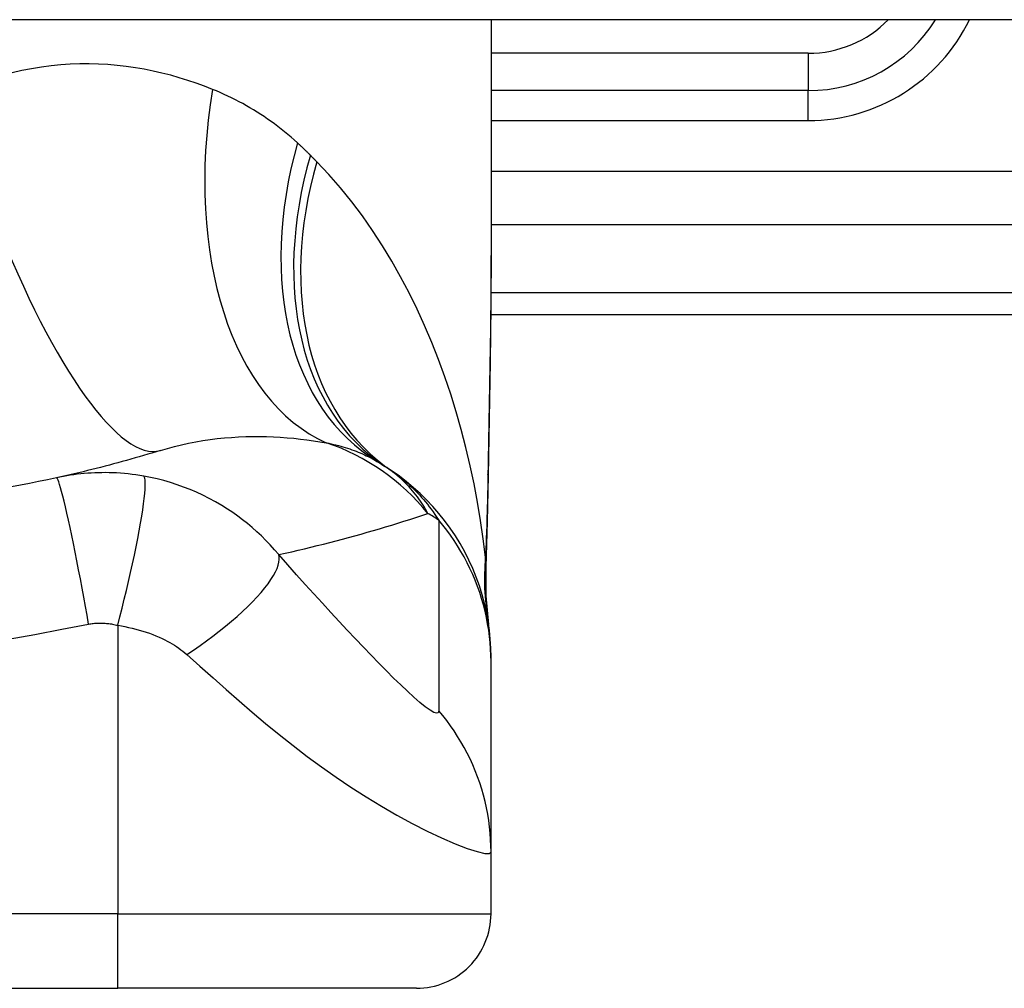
# Model space of a CAD drawing. Header units: inches. Extents: x 14 to 456, y 41 to 215.
# Tile 172 of 256: x 18.182 to 18.701, y 213.002 to 213.513. Entities that reach past the tile are written whole.
import ezdxf

# ---------------------------------------------------------------- set-up
doc = ezdxf.new("R2010")
doc.units = ezdxf.units.IN
doc.header["$MEASUREMENT"] = 0
doc.layers.add('Visible Edges(ANSI)', color=7, linetype='Continuous', lineweight=25)
doc.layers.add('Visible Tangent Edges(ANSI)', color=7, linetype='Continuous', lineweight=25)

msp = doc.modelspace()

# ---------------------------------------------------------------- linework, layer by layer
at = {"layer": 'Visible Edges(ANSI)'}
for p, q in [((61.50022282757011, 213.5133270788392), (13.89522282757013, 213.5133270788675)), ((18.43008109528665, 213.5133270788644), (18.43008109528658, 213.3913785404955)), ((18.59740392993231, 213.4759176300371), (18.43008109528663, 213.4759176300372)), ((18.4298931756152, 213.3578073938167), (18.79425432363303, 213.3578073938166)), ((18.43008109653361, 213.1747780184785), (18.43008109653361, 213.1771994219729)), ((18.43008109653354, 213.074352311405), (18.43008109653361, 213.1747780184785)), ((18.43008109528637, 213.041815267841), (18.43008109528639, 213.0743523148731)), ((17.85921495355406, 213.0024451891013), (18.23323070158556, 213.002445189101)), ((18.39071101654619, 213.0024451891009), (18.23323070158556, 213.002445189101))]:
    msp.add_line(p, q, dxfattribs=at)
at = {"layer": 'Visible Edges(ANSI)', "flags": 128}
for points in [[(18.43008109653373, 213.3913785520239), (18.42993764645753, 213.3623650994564), (18.42957686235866, 213.3328642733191), (18.42910309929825, 213.3029766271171), (18.42862072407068, 213.272802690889)], [(18.25572330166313, 213.2861348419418), (18.25351846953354, 213.2854543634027), (18.251306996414, 213.2847804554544), (18.24908888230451, 213.2841131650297), (18.24686412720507, 213.2834525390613), (18.24463270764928, 213.2827985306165), (18.24239464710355, 213.2821512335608), (18.24014992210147, 213.2815106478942), (18.23789855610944, 213.2808768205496), (18.23564050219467, 213.2802497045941), (18.23337580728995, 213.2796293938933), (18.2311044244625, 213.27901593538), (18.2288263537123, 213.2784092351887), (18.22654159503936, 213.2778094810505), (18.22425012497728, 213.2772165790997), (18.22195196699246, 213.2766306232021), (18.21964707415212, 213.2760516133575), (18.21733546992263, 213.2754795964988), (18.21501713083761, 213.2749145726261), (18.21269203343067, 213.274356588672), (18.2103602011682, 213.2738056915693), (18.20802163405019, 213.2732618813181), (18.20567628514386, 213.2727252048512), (18.20332415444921, 213.2721956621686), (18.20096526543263, 213.2716733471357)], [(18.43008109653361, 213.1771994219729), (18.42998974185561, 213.181843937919), (18.42971248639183, 213.1865233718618), (18.42924515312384, 213.1912267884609), (18.42858435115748, 213.1959429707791), (18.42772758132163, 213.2006602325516), (18.42667327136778, 213.2053664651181), (18.42542085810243, 213.210049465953), (18.42397072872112, 213.2146968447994), (18.42232434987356, 213.2192961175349), (18.4204842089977, 213.223835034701), (18.41845380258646, 213.2283013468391), (18.4162376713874, 213.2326832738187), (18.41384133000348, 213.2369692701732), (18.41127118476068, 213.2411484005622), (18.40853458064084, 213.2452102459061), (18.40563963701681, 213.2491451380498), (18.40259517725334, 213.2529441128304), (18.39941072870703, 213.2565990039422), (18.39609631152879, 213.2601025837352), (18.39266243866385, 213.2634484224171), (18.38911995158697, 213.2666312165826), (18.38547996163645, 213.2696463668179), (18.38175370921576, 213.2724904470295), (18.377952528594, 213.2751608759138)], [(18.20096526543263, 213.2716733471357), (18.19623847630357, 213.2706527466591), (18.19150736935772, 213.2696658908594), (18.18676075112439, 213.2687102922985), (18.1820054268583, 213.2677873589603), (18.17724172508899, 213.2668969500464)], [(18.42862072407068, 213.272802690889), (18.42811992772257, 213.2484977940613), (18.4272791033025, 213.224698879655)], [(18.4272791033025, 213.224698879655), (18.42732742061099, 213.2095230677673), (18.42882138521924, 213.1944035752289)]]:
    msp.add_lwpolyline(points, dxfattribs=at)
at = {"layer": 'Visible Edges(ANSI)'}
for centre, radius, start, end in [((18.59740392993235, 213.5546577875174), 0.078740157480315, 269.9999999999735, 328.3384884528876), ((18.30892404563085, 213.1792345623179), 0.1181102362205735, 56.47918401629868, 58.69993221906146), ((18.04622282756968, 212.7826494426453), 0.59381149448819, 56.03787205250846, 56.47918401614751), ((18.39071101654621, 213.041815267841), 0.0393700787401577, 269.9999999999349, 0)]:
    msp.add_arc(centre, radius, start, end, dxfattribs=at)
at = {"layer": 'Visible Tangent Edges(ANSI)'}
for p, q in [((18.59740392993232, 213.4956026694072), (18.43008109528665, 213.4956026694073)), ((18.59740392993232, 213.4956026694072), (18.59740392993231, 213.4759176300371)), ((18.5974039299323, 213.4601695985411), (18.59740392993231, 213.4759176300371)), ((18.43008109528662, 213.4601695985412), (18.5974039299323, 213.4601695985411)), ((19.02017348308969, 213.4331701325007), (18.43008109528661, 213.4331701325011)), ((18.43008109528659, 213.4053312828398), (18.97414062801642, 213.4053312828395)), ((18.79425432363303, 213.3693386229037), (18.42999554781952, 213.3693386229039)), ((18.23323070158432, 213.1938944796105), (18.23323070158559, 213.0418152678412)), ((18.23323070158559, 213.0418152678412), (17.85921495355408, 213.0418152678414)), ((18.23323070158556, 213.002445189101), (18.23323070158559, 213.0418152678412)), ((18.23323070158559, 213.0418152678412), (18.43008109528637, 213.041815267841))]:
    msp.add_line(p, q, dxfattribs=at)
at = {"layer": 'Visible Tangent Edges(ANSI)', "flags": 128}
for points in [[(18.28323654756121, 213.4765636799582), (18.27894520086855, 213.4782412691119), (18.27459119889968, 213.4798265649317), (18.2701767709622, 213.4813150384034), (18.26570414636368, 213.4827021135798), (18.2611755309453, 213.4839832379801), (18.25659320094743, 213.4851538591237), (18.25195936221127, 213.4862094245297), (18.24727622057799, 213.4871454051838), (18.24254602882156, 213.487957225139), (18.23777101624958, 213.4886403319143), (18.23295294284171, 213.4891910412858), (18.22809293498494, 213.4896056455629), (18.22319216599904, 213.4898796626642), (18.21825183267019, 213.4900086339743), (18.21327310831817, 213.4899881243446), (18.20825718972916, 213.4898136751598), (18.20320525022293, 213.4894808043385), (18.19811848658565, 213.4889850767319), (18.19299807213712, 213.4883220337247), (18.18785069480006, 213.4874872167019), (18.1826852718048, 213.4864774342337), (18.17750752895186, 213.4852900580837)], [(18.32803392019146, 213.4483552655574), (18.32635560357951, 213.4498752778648), (18.32465947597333, 213.4513644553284), (18.32294574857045, 213.4528228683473), (18.32121465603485, 213.4542506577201), (18.31946636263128, 213.4556478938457), (18.31770112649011, 213.4570146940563), (18.3159190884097, 213.4583511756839), (18.3141205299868, 213.4596574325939), (18.31230563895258, 213.460933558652), (18.31047488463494, 213.4621795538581), (18.30862843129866, 213.4633956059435), (18.30676632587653, 213.4645819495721), (18.30488866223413, 213.4657387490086), (18.30299551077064, 213.4668662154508), (18.30108696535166, 213.4679645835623), (18.29916311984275, 213.4690340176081), (18.29722397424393, 213.4700747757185), (18.29526955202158, 213.4710869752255), (18.29330013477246, 213.4720706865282), (18.29131595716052, 213.4730259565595), (18.2893172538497, 213.4739528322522), (18.28730428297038, 213.4748514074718), (18.2852772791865, 213.4757216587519), (18.28323654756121, 213.4765636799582)], [(18.33484600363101, 213.4418125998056), (18.3345673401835, 213.4420913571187), (18.33428823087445, 213.4423695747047), (18.3340086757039, 213.4426472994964), (18.33372865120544, 213.442924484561), (18.33344820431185, 213.4432011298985), (18.33316728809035, 213.4434772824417), (18.33288592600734, 213.4437528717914), (18.3326041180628, 213.4440279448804), (18.33232184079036, 213.4443024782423), (18.3320391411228, 213.4445764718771), (18.33175597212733, 213.4448499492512), (18.33147235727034, 213.4451228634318), (18.33118827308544, 213.4453952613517), (18.33090376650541, 213.4456670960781), (18.33061881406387, 213.4459383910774), (18.33033339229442, 213.4462091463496), (18.33004752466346, 213.4464793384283), (18.32976121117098, 213.44674899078), (18.32947445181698, 213.4470181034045), (18.32918724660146, 213.4472866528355), (18.32889959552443, 213.4475546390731), (18.32861147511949, 213.4478220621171), (18.32832293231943, 213.448088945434), (18.32803392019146, 213.4483552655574)], [(18.33819346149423, 213.4384299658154), (18.33805500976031, 213.4385709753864), (18.33791648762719, 213.438711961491), (18.3377778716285, 213.4388529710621), (18.33763918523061, 213.4389939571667), (18.33750038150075, 213.4391349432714), (18.33736148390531, 213.439275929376), (18.33722251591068, 213.4394169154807), (18.33708343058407, 213.4395578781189), (18.33694427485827, 213.4396988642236), (18.3368050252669, 213.4398398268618), (18.33666568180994, 213.4399807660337), (18.3365262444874, 213.440121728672), (18.33638673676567, 213.4402626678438), (18.33624711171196, 213.4404036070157), (18.33610741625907, 213.4405445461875), (18.3359676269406, 213.440685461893), (18.33582772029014, 213.4408263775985), (18.3356877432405, 213.4409672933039), (18.33554769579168, 213.441108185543), (18.33540753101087, 213.4412490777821), (18.33526727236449, 213.4413899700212), (18.33512694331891, 213.4415308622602), (18.33498652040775, 213.4416717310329), (18.33484600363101, 213.4418125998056)], [(18.42716127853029, 213.2297631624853), (18.42596886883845, 213.2394885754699), (18.42456849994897, 213.2491948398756), (18.42295891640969, 213.2588724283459), (18.42113882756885, 213.2685119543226), (18.41910696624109, 213.2781039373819), (18.41686207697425, 213.2876389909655), (18.41440285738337, 213.2971076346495), (18.41172806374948, 213.3065004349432), (18.4088366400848, 213.3158077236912), (18.4057286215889, 213.3250184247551), (18.40240238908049, 213.3341229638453), (18.39885600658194, 213.3431121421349), (18.39508752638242, 213.351976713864), (18.39109502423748, 213.3607074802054), (18.3868765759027, 213.3692951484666), (18.38243022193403, 213.3777305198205), (18.37775063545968, 213.3860087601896), (18.37282952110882, 213.3941250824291), (18.367666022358, 213.4020620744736), (18.36225950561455, 213.4098019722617), (18.35660933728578, 213.4173269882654), (18.35071507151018, 213.4246191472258), (18.34457653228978, 213.4316597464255), (18.33819346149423, 213.4384299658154)], [(18.43008113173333, 213.3913785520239), (18.43007589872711, 213.3866054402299), (18.43006077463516, 213.3818175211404), (18.43003643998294, 213.3770149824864), (18.43000354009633, 213.3721981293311), (18.42996272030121, 213.3673671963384), (18.42991460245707, 213.3625225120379), (18.42985983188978, 213.3576643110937), (18.42979903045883, 213.3527928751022), (18.42973285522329, 213.3479085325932), (18.42966192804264, 213.343011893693), (18.42958677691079, 213.3381036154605), (18.42950796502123, 213.3331841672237), (18.42942598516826, 213.3282538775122), (18.42934138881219, 213.323313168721), (18.42925470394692, 213.3183624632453), (18.42916645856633, 213.3134021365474), (18.42907716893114, 213.3084324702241), (18.42898729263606, 213.3034532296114), (18.42889725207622, 213.2984645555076), (18.42880744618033, 213.2934667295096), (18.42871827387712, 213.2884601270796), (18.42863015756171, 213.2834449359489), (18.42854349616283, 213.2784215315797), (18.42845870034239, 213.273390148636)], [(18.25572330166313, 213.2861348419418), (18.25941315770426, 213.287229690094), (18.26313185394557, 213.2882324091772), (18.26687443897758, 213.2891434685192), (18.27063582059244, 213.2899632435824), (18.27441043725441, 213.290692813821), (18.27819272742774, 213.2913336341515), (18.28197710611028, 213.2918871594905), (18.28575787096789, 213.2923547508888), (18.28952579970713, 213.2927383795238), (18.29327692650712, 213.2930406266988), (18.29701003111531, 213.2932641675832), (18.30072389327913, 213.2934115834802), (18.3044172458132, 213.2934855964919), (18.30808884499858, 213.2934888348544), (18.31173749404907, 213.293423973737), (18.31536197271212, 213.2932935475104), (18.31896087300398, 213.2930996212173), (18.32253177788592, 213.2928447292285), (18.32607229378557, 213.2925314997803), (18.32957988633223, 213.2921625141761), (18.33305216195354, 213.2917404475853), (18.33648663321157, 213.2912678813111), (18.33988083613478, 213.2907473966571), (18.34323235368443, 213.2901816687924)], [(18.34323235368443, 213.2901816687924), (18.34453201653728, 213.2899134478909), (18.34581722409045, 213.2896323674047), (18.34708776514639, 213.2893385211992), (18.34834348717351, 213.2890318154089), (18.34958424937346, 213.2887122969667), (18.35080994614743, 213.2883798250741), (18.35202046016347, 213.2880344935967), (18.3532156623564, 213.2876762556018), (18.3543955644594, 213.2873050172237), (18.35556026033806, 213.2869207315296), (18.35670977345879, 213.2865234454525), (18.35784416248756, 213.286112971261), (18.35896346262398, 213.285689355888), (18.36006773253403, 213.2852525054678), (18.3611570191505, 213.2848023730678), (18.36223132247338, 213.2843389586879), (18.36329051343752, 213.2838622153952), (18.36433462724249, 213.2833722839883), (18.36536367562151, 213.2828690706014), (18.36637772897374, 213.2823526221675), (18.36737681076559, 213.2818229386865), (18.36836096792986, 213.2812801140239), (18.36933024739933, 213.2807240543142), (18.37028468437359, 213.2801548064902)], [(18.24696984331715, 213.2725986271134), (18.24489470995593, 213.2729479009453), (18.24282778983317, 213.273258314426), (18.24078421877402, 213.2735292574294), (18.23875958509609, 213.2737620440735), (18.23674109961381, 213.2739583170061), (18.23471590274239, 213.2741196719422), (18.23267716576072, 213.2742473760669), (18.23068522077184, 213.274338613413), (18.22874119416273, 213.2743946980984), (18.22682239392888, 213.2744185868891), (18.224917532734, 213.2744117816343), (18.22302909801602, 213.2743747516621), (18.22115929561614, 213.2743083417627), (18.21930026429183, 213.2742128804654), (18.21744041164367, 213.2740879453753), (18.21558269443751, 213.2739337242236), (18.21373182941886, 213.2737505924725), (18.21188786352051, 213.2735388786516), (18.21005023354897, 213.2732985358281), (18.20821915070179, 213.2730297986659), (18.20639482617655, 213.2727327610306), (18.20457756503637, 213.2724075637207), (18.20276783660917, 213.2720544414), (18.20096526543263, 213.2716733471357)], [(18.39684364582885, 213.2529056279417), (18.39623700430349, 213.2540096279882), (18.39560652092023, 213.2551099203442), (18.39495146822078, 213.2562061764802), (18.3942711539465, 213.2572980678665), (18.39356487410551, 213.2583853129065), (18.39283188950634, 213.2594676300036), (18.39207151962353, 213.2605446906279), (18.39128304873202, 213.2616162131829), (18.39046576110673, 213.2626818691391), (18.3896189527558, 213.2637413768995), (18.38874190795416, 213.2647944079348), (18.38783393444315, 213.2658406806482), (18.3868942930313, 213.2668799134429), (18.38592230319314, 213.2679117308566), (18.38491697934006, 213.2689358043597), (18.38387699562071, 213.2699514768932), (18.38280101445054, 213.2709581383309), (18.38168770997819, 213.2719551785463), (18.38053574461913, 213.2729419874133), (18.3793437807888, 213.2739179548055), (18.37811048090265, 213.2748824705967), (18.37683450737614, 213.2758349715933), (18.37551453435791, 213.2767748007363), (18.37414923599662, 213.2777013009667)], [(18.377952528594, 213.2751608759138), (18.37901007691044, 213.2744349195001), (18.38006402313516, 213.2736838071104), (18.38111440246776, 213.2729070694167), (18.38216127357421, 213.2721042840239), (18.38320465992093, 213.2712748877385), (18.38424462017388, 213.2704184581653), (18.38528118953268, 213.2695344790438), (18.38631486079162, 213.268622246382), (18.38734643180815, 213.2676804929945), (18.3883758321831, 213.2667082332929), (18.38940300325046, 213.2657044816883), (18.39042787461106, 213.2646683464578), (18.39145036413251, 213.2635988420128), (18.39247040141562, 213.2624949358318), (18.3934879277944, 213.2613557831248), (18.39450284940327, 213.2601803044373), (18.39551511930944, 213.2589676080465), (18.39652463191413, 213.2577167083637), (18.39753131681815, 213.2564264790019), (18.39853490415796, 213.2550952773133), (18.39953507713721, 213.2537216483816), (18.40053151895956, 213.2523040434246), (18.40152393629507, 213.2508410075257), (18.402511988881, 213.2493311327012)], [(18.42845870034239, 213.273390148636), (18.42842712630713, 213.2715398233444), (18.42839392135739, 213.2696918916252), (18.42835905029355, 213.2678463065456), (18.42832248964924, 213.2660031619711), (18.42828418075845, 213.2641625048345), (18.42824410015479, 213.2623244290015), (18.42820218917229, 213.2604888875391), (18.42815840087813, 213.2586559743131), (18.42811268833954, 213.2568258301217), (18.42806501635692, 213.2549984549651), (18.42801533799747, 213.253174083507), (18.42796358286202, 213.2513527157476), (18.42790971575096, 213.2495344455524), (18.42785367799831, 213.2477194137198), (18.42779541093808, 213.245907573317), (18.42773486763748, 213.244099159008), (18.42767197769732, 213.2422941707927), (18.42760670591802, 213.2404927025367), (18.42753897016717, 213.2386948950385), (18.4274687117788, 213.2369007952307), (18.42739588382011, 213.2351104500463), (18.42732041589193, 213.2333240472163), (18.42724223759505, 213.2315415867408), (18.42716127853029, 213.2297631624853)], [(18.42862072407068, 213.272802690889), (18.42862078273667, 213.2728275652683), (18.42862023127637, 213.2728523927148), (18.42861906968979, 213.2728771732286), (18.42861729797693, 213.2729019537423), (18.42861492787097, 213.2729266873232), (18.42861194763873, 213.2729513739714), (18.42860836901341, 213.2729760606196), (18.42860420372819, 213.2730007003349), (18.42859942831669, 213.2730252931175), (18.4285940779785, 213.2730498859), (18.42858812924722, 213.2730744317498), (18.42858159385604, 213.2730989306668), (18.42857448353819, 213.273123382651), (18.42856678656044, 213.2731478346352), (18.42855852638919, 213.2731722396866), (18.42854967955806, 213.2731965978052), (18.42854026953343, 213.2732209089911), (18.42853029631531, 213.2732452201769), (18.42851975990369, 213.2732694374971), (18.42850866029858, 213.2732936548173), (18.42849699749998, 213.2733178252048), (18.42848478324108, 213.2733419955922), (18.42847201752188, 213.2733660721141), (18.42845870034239, 213.273390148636)], [(18.21789929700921, 213.1945571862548), (18.21707726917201, 213.1991906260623), (18.21622726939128, 213.2039122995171), (18.21535291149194, 213.2086973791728), (18.21445846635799, 213.213518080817), (18.21354883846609, 213.218343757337), (18.21262949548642, 213.2231415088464), (18.21170642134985, 213.227876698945), (18.2107859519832, 213.2325136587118), (18.20987465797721, 213.2370162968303), (18.20897932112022, 213.2413491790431), (18.20810660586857, 213.2454782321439), (18.20726301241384, 213.2493717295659), (18.20645468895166, 213.2530009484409), (18.20568726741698, 213.2563408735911), (18.20496576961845, 213.2593709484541), (18.20429444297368, 213.2620753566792), (18.2036767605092, 213.2644431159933), (18.20311528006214, 213.2664684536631), (18.20261173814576, 213.2681503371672), (18.20216695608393, 213.269492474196), (18.20178098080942, 213.2705027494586), (18.20145306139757, 213.2711927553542), (18.20118181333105, 213.2715771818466), (18.20096526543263, 213.2716733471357)], [(18.23323069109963, 213.1938944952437), (18.23439173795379, 213.1983898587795), (18.23555076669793, 213.2029740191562), (18.23670052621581, 213.2076243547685), (18.2378332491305, 213.212315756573), (18.23894079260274, 213.217020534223), (18.24001477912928, 213.2217089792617), (18.24104678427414, 213.2263496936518), (18.24202847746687, 213.2309103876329), (18.2429518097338, 213.2353583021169), (18.24380922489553, 213.2396610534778), (18.24459389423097, 213.2437872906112), (18.24529978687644, 213.2477075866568), (18.24592192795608, 213.2513949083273), (18.24645642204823, 213.2548254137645), (18.24690059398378, 213.2579787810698), (18.24725298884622, 213.2608388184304), (18.24751341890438, 213.2633935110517), (18.24768284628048, 213.2656352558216), (18.2477634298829, 213.2675607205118), (18.24775824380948, 213.2691707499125), (18.24767130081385, 213.2704699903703), (18.24750731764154, 213.2714665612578), (18.24727157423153, 213.2721715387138), (18.24696984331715, 213.2725986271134)], [(18.3182139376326, 213.2311680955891), (18.31598908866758, 213.2337702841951), (18.31371496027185, 213.2362810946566), (18.31139373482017, 213.2387027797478), (18.3090268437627, 213.2410377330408), (18.3066149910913, 213.2432885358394), (18.30415881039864, 213.2454576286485), (18.30165853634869, 213.2475477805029), (18.29911149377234, 213.2495619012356), (18.2965145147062, 213.2515030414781), (18.29386443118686, 213.2533742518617), (18.2911066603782, 213.2552115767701), (18.2880628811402, 213.2571168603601), (18.28477300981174, 213.2590386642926), (18.28146802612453, 213.2608316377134), (18.27817461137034, 213.2624880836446), (18.27483287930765, 213.2640421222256), (18.27143891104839, 213.2654953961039), (18.26801047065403, 213.266840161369), (18.26455304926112, 213.2680753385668), (18.26106556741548, 213.2692020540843), (18.25755548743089, 213.270218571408), (18.25403165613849, 213.2711236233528), (18.25050200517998, 213.2719165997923), (18.24696984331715, 213.2725986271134)], [(18.3182139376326, 213.2311680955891), (18.32160903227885, 213.2319275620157), (18.32499354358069, 213.2327000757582), (18.3283675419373, 213.233485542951), (18.3317310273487, 213.2342839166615), (18.33508402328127, 213.2350952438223), (18.33842660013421, 213.2359193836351), (18.3417587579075, 213.2367563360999), (18.34508056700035, 213.2376060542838), (18.34839202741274, 213.2384684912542), (18.35169318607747, 213.239343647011), (18.35498406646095, 213.2402313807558), (18.35826472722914, 213.2411317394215), (18.36153518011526, 213.2420446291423), (18.36479547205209, 213.2429700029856), (18.36804560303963, 213.2439078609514), (18.37128562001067, 213.2448582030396), (18.37451552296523, 213.2458209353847), (18.37773534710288, 213.2467960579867), (18.38094510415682, 213.2477835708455), (18.38414480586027, 213.2487834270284), (18.38733449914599, 213.2497955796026), (18.3905141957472, 213.2508199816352), (18.39368389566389, 213.2518566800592), (18.39684364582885, 213.2529056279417)], [(18.402511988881, 213.2493311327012), (18.402511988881, 213.2451313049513), (18.402511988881, 213.2409322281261), (18.40251198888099, 213.2367501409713), (18.40251198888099, 213.2325686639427), (18.40251198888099, 213.228382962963), (18.40251198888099, 213.2241962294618), (18.40251198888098, 213.2200104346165), (18.40251198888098, 213.2158252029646), (18.40251198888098, 213.2116396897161), (18.40251198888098, 213.2074540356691), (18.40251198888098, 213.2032684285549), (18.40251198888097, 213.1990828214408), (18.40251198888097, 213.1948972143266), (18.40251198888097, 213.1907116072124), (18.40251198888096, 213.1865260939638), (18.40251198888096, 213.1823406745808), (18.40251198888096, 213.1781548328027), (18.40251198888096, 213.1739686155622), (18.40251198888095, 213.1697833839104), (18.40251198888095, 213.165598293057), (18.40251198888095, 213.1614088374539), (18.40251198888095, 213.1572143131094), (18.40249658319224, 213.1530453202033), (18.40254433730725, 213.1488179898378)], [(18.43008109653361, 213.1747780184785), (18.43003300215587, 213.1780908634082), (18.4298878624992, 213.1814163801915), (18.42964458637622, 213.1847503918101), (18.42930227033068, 213.1880888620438), (18.42886029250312, 213.1914274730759), (18.42831825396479, 213.1947620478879), (18.42767601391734, 213.1980881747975), (18.42693370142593, 213.201401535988), (18.4260916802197, 213.2046978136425), (18.42515059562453, 213.2079726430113), (18.42411132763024, 213.2112217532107), (18.42297504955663, 213.2144408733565), (18.42174315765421, 213.2176258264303), (18.4204173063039, 213.2207725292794), (18.41899938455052, 213.2238769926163), (18.41749151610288, 213.2269353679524), (18.41589604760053, 213.2299439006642), (18.41421552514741, 213.2328990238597), (18.41245269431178, 213.2357973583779), (18.4106104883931, 213.238635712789), (18.40869200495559, 213.241410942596), (18.40670048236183, 213.2441203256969), (18.40463931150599, 213.2467611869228), (18.402511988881, 213.2493311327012)], [(18.26969380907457, 213.1784859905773), (18.27317575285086, 213.1808411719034), (18.27664406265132, 213.1832614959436), (18.28008181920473, 213.1857388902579), (18.28347137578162, 213.1882641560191), (18.28679452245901, 213.1908271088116), (18.2900327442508, 213.1934168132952), (18.29316752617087, 213.1960213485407), (18.29618063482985, 213.1986283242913), (18.29905442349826, 213.2012249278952), (18.30177218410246, 213.2037979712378), (18.30431842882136, 213.2063344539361), (18.30667914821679, 213.208821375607), (18.30884213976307, 213.2112462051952), (18.31079714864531, 213.2135971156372), (18.31253598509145, 213.2158628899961), (18.31405280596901, 213.2180335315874), (18.31534397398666, 213.220100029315), (18.31640812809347, 213.2220546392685), (18.31724620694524, 213.2238909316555), (18.31786114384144, 213.2256038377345), (18.31825793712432, 213.2271896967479), (18.31844325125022, 213.228646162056), (18.31842539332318, 213.2299722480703), (18.3182139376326, 213.2311680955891)], [(18.40254433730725, 213.1488179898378), (18.40229366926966, 213.1477750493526), (18.40141955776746, 213.1474874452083), (18.39994727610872, 213.1479524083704), (18.39792972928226, 213.1491223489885), (18.39545012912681, 213.1509144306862), (18.39259579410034, 213.1532300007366), (18.389441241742, 213.1559788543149), (18.38604839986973, 213.1590827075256), (18.38246962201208, 213.1624737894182), (18.37874008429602, 213.1661038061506), (18.37488813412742, 213.1699329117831), (18.37093221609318, 213.1739339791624), (18.36688766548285, 213.178084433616), (18.36276438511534, 213.1823693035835), (18.35857034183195, 213.1867763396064), (18.35431024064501, 213.1912981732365), (18.34998666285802, 213.1959307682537), (18.34560382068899, 213.2006684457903), (18.34116970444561, 213.2055023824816), (18.33669149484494, 213.2104246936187), (18.33216172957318, 213.2154447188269), (18.32756393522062, 213.220583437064), (18.32288968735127, 213.2258530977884), (18.3182139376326, 213.2311680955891)], [(18.42725832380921, 213.2267873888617), (18.4272541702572, 213.2268546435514), (18.42725004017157, 213.2269272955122), (18.42724593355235, 213.227005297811), (18.42724185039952, 213.2270886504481), (18.42723777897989, 213.2271772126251), (18.42723371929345, 213.227270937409), (18.42722969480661, 213.2273697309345), (18.42722567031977, 213.2274735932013), (18.42722165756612, 213.2275823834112), (18.42721765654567, 213.2276960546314), (18.42721366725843, 213.2278145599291), (18.42720967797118, 213.2279378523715), (18.42720568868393, 213.2280657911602), (18.42720171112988, 213.228198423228), (18.42719772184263, 213.2283355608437), (18.42719372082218, 213.2284772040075), (18.42718971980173, 213.2286233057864), (18.42718570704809, 213.228773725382), (18.42718168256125, 213.2289284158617), (18.42717763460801, 213.2290872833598), (18.42717357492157, 213.2292502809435), (18.42716950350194, 213.2294173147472), (18.42716539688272, 213.2295882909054), (18.42716127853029, 213.2297631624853)], [(18.42727863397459, 213.2246988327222), (18.42728234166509, 213.2247862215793), (18.42728566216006, 213.2248736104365), (18.42728857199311, 213.2249609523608), (18.42729109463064, 213.2250482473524), (18.42729321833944, 213.225135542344), (18.42729495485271, 213.2252227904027), (18.42729628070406, 213.2253100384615), (18.42729721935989, 213.2253972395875), (18.42729775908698, 213.2254843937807), (18.42729789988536, 213.2255715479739), (18.42729764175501, 213.2256586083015), (18.42729699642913, 213.2257456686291), (18.42729595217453, 213.2258327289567), (18.4272945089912, 213.2259196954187), (18.42729266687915, 213.2260066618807), (18.42729043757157, 213.22609358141), (18.42728780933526, 213.2261804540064), (18.42728478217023, 213.22626727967), (18.42728136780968, 213.2263540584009), (18.4272775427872, 213.2264408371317), (18.42727333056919, 213.2265275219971), (18.42726873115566, 213.2266142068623), (18.4272637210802, 213.2267008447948), (18.42725832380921, 213.2267873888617)], [(18.21789929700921, 213.1945571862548), (18.2185116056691, 213.194659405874), (18.21912588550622, 213.1947506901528), (18.21974215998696, 213.1948311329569), (18.22036021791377, 213.1949006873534), (18.22097989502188, 213.1949592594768), (18.22160100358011, 213.195006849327), (18.2222234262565, 213.1950434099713), (18.22284725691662, 213.1950689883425), (18.22347240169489, 213.1950835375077), (18.22409724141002, 213.1950869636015), (18.22472069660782, 213.1950791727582), (18.22534656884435, 213.1950603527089), (18.22597734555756, 213.1950305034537), (18.22661222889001, 213.1949893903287), (18.22725030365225, 213.1949368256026), (18.22789523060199, 213.1948724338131), (18.22855435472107, 213.1947952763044), (18.22922718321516, 213.194705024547), (18.22989376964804, 213.1946025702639), (18.23055627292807, 213.1944876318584), (18.2312188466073, 213.1943596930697), (18.23188559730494, 213.1942182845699), (18.23255790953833, 213.1940631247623), (18.23323069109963, 213.1938944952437)], [(18.17539236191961, 213.1866775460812), (18.18959908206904, 213.1891122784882), (18.20375771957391, 213.1918084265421), (18.21789929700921, 213.1945571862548)], [(18.23323069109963, 213.1938944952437), (18.23515355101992, 213.1935769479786), (18.23706854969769, 213.193221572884), (18.23897350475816, 213.1928284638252), (18.24086365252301, 213.1923982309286), (18.24273383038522, 213.1919316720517), (18.24457957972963, 213.1914299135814), (18.2464011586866, 213.1908929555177), (18.24819528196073, 213.1903217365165), (18.24995199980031, 213.1897191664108), (18.25167323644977, 213.1890851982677), (18.25339111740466, 213.1884098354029), (18.25509083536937, 213.1876961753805), (18.25664766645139, 213.1869893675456), (18.25804065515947, 213.1863052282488), (18.25936608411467, 213.1856128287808), (18.26065333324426, 213.1849014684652), (18.26190397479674, 213.1841708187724), (18.26311960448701, 213.1834203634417), (18.26430160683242, 213.1826497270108), (18.26544974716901, 213.181858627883), (18.26656365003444, 213.1810468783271), (18.2676428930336, 213.180214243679), (18.26868665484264, 213.1793606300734), (18.26969380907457, 213.1784859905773)], [(18.26969380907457, 213.1784859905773), (18.27656638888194, 213.1723426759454), (18.28349357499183, 213.1661713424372), (18.29037650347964, 213.160066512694), (18.29725985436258, 213.1540250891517), (18.30420302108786, 213.1480351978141), (18.31124676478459, 213.1420965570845), (18.31840403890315, 213.1362260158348), (18.32568406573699, 213.1304416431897), (18.3330980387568, 213.12475808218), (18.34065938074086, 213.1191884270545), (18.34837250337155, 213.1137491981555), (18.3562296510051, 213.1084617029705), (18.36421554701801, 213.1033498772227), (18.37229370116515, 213.0984454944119), (18.38041444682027, 213.0937847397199), (18.38849345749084, 213.0894164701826), (18.39642243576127, 213.0853981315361), (18.40403730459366, 213.0818065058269), (18.41114014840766, 213.0787289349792), (18.41748752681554, 213.0762648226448), (18.42279611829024, 213.0745217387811), (18.42678573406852, 213.0735916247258), (18.42925437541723, 213.0735312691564), (18.43008109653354, 213.074352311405)], [(18.43008109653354, 213.074352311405), (18.43003306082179, 213.0776683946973), (18.4298880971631, 213.0809965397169), (18.42964509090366, 213.0843326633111), (18.42930317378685, 213.0876726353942), (18.42886170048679, 213.0910122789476), (18.42832027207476, 213.0943471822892), (18.42767877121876, 213.0976731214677), (18.4269372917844, 213.1009856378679), (18.42609622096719, 213.1042804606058), (18.42515620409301, 213.1075532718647), (18.4241181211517, 213.1107996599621), (18.42298313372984, 213.1140154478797), (18.42175263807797, 213.1171964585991), (18.42042830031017, 213.1203385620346), (18.41901200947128, 213.1234378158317), (18.41750588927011, 213.1264903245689), (18.41591226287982, 213.1294923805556), (18.41423371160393, 213.1324404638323), (18.4124729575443, 213.1353311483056), (18.41063294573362, 213.1381611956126), (18.40871676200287, 213.1409276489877), (18.40672765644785, 213.1436275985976), (18.40466901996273, 213.1462585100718), (18.40254433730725, 213.1488179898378)]]:
    msp.add_lwpolyline(points, dxfattribs=at)
at = {"layer": 'Visible Tangent Edges(ANSI)'}
for centre, radius, start, end in [((18.59740392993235, 213.5546577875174), 0.0590551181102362, 269.999999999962, 315.5836923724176), ((18.59740392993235, 213.5546577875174), 0.0944881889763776, 269.9999999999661, 334.0608298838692), ((18.16694434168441, 212.8820536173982), 0.4363311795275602, 57.32434627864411, 58.20431596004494)]:
    msp.add_arc(centre, radius, start, end, dxfattribs=at)
for centre, major_axis, ratio, start_param, end_param in [((18.40478205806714, 213.4765636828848), (-0.0508294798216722, -0.190174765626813), 0.604241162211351, 4.872506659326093, 6.18773570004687), ((18.47255243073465, 213.4483552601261), (-0.1022677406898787, -0.1682004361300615), 0.6786015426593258, 5.103707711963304, 6.283185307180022), ((18.48285787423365, 213.4418125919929), (-0.1087086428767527, -0.16411126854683), 0.6890586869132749, 5.140583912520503, 6.28318530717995), ((18.4879219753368, 213.4384299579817), (-0.1099694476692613, -0.1632690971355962), 0.6969087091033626, 5.151259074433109, 6.283185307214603), ((18.19733390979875, 213.4741262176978), (0.0583894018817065, -0.1879913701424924), 0.2492511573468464, 4.997806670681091, 6.283185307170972), ((18.30630251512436, 213.1783524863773), (0.0374595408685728, -0.1120125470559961), 0.9920021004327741, 1.934246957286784, 2.496048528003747), ((18.62251433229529, 213.2297631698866), (-0.1940896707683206, -0.0328523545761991), 0.8025726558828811, 6.075329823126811, 6.2831853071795), ((18.62357225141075, 213.2230771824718), (-0.1947508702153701, -0.0286736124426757), 0.9169404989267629, 6.103459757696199, 6.283185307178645)]:
    msp.add_ellipse(centre, major_axis=major_axis, ratio=ratio, start_param=start_param, end_param=end_param, dxfattribs=at)

doc.saveas('drawing.dxf')
